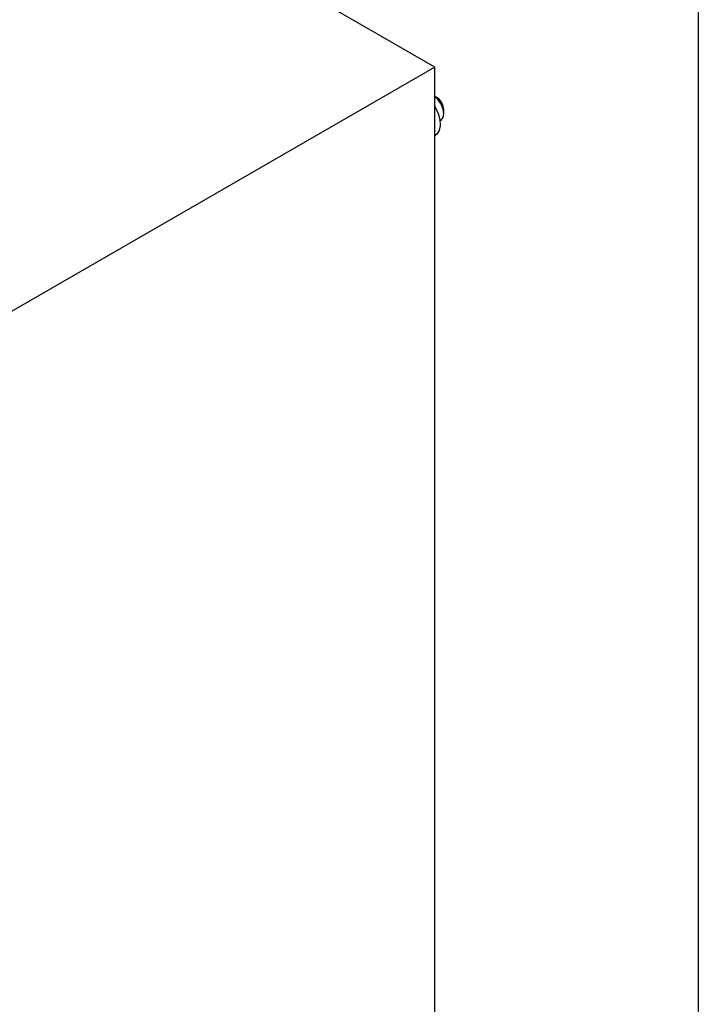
# Model space of a CAD drawing. Header units: millimetres. Extents: x 6 to 273, y 6 to 210.
# Tile 29 of 30: x 260 to 273, y 164 to 184. Entities that reach past the tile are written whole.
import ezdxf

# ---------------------------------------------------------------- set-up
doc = ezdxf.new("R2010")
doc.units = ezdxf.units.MM
doc.layers.add('TEXT', color=140, linetype='Continuous', lineweight=25)

msp = doc.modelspace()

# ---------------------------------------------------------------- linework, layer by layer
for p, q in [((267.8509, 182.7901), (239.9202, 198.9142)), ((267.8509, 182.7901), (259.3656, 177.8916)), ((267.8509, 102.7691), (267.8509, 182.7901)), ((268.0277, 181.8713), (268.0277, 181.9529)), ((267.9534, 181.727), (267.9655, 181.734)), ((267.8509, 181.4368), (267.8534, 181.4383))]:
    msp.add_line(p, q)
at = {"flags": 128}
for points in [[(267.9655, 181.734), (267.9775, 181.7421), (268.0147, 181.7946), (268.0277, 181.8713), (268.0147, 181.963), (267.9775, 182.0584), (267.9206, 182.1459), (267.8509, 182.2149)], [(267.8509, 182.02), (267.8618, 182.0008), (267.9173, 181.8779), (267.9495, 181.7545), (267.9561, 181.6398), (267.9365, 181.5423), (267.8922, 181.4691), (267.8534, 181.4383)]]:
    msp.add_lwpolyline(points, dxfattribs=at)
msp.add_arc((267.7146, 181.9369), 0.3135, 2.93524, 48.67599)
msp.add_open_spline([(267.9216, 182.1723), (267.8981, 182.1867), (267.8745, 182.2008), (267.8509, 182.2149)], degree=3)
at = {"layer": 'TEXT'}
msp.add_line((273.05, 209.55), (273.05, 6.35), dxfattribs=at)

doc.saveas('drawing.dxf')
